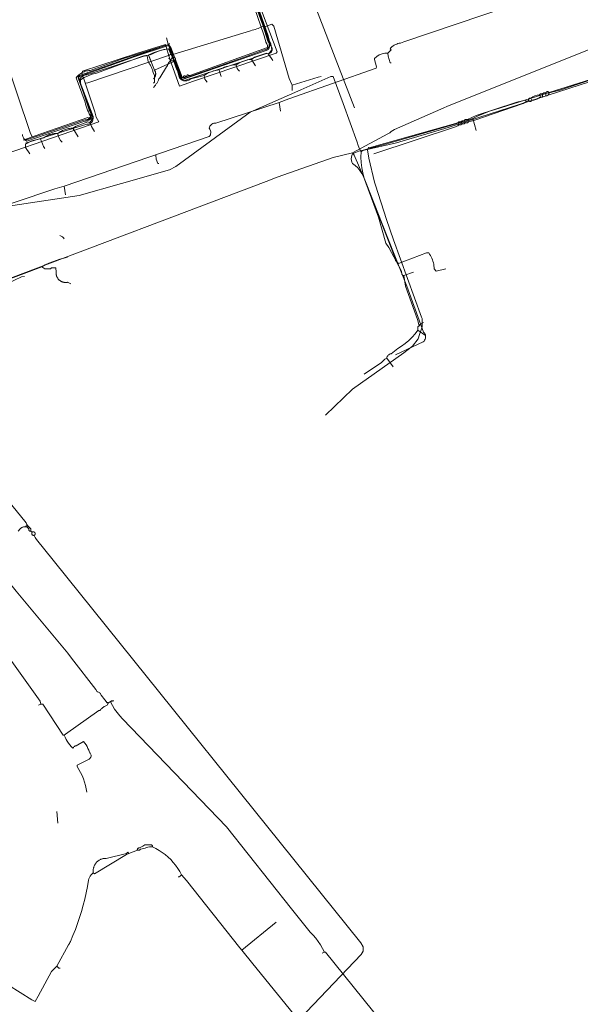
# Model space of a CAD drawing. Header units: inches. Extents: x 158416 to 160804, y 432611 to 437652.
# Tile 130 of 193: x 158671 to 158845, y 436075 to 436381. Entities that reach past the tile are written whole.
import ezdxf

# ---------------------------------------------------------------- set-up
doc = ezdxf.new("R2010")
doc.units = ezdxf.units.IN
doc.header["$MEASUREMENT"] = 0
doc.linetypes.add('COPIER_315', pattern=[0])
doc.linetypes.add('DASHDOT', pattern=[0])
for name, color, linetype in [('4.1-RIOOL-BESTAAND', 251, 'Continuous'), ('4.2-K&L-LAAGSPANNING', 10, 'Continuous'), ('4.2-K&L-LAGEDRUK GAS', 42, 'Continuous'), ('4.2-K&L-MIDDENSPANNING', 10, 'Continuous'), ('4.2-K&L-SIGNAAL KPN', 94, 'Continuous'), ('4.2-K&L-SIGNAAL UPC', 222, 'Continuous'), ('4.2-K&L-WATERLEIDING', 150, 'Continuous')]:
    doc.layers.add(name, color=color, linetype=linetype)

msp = doc.modelspace()

# ---------------------------------------------------------------- linework, layer by layer
at = {"layer": '4.1-RIOOL-BESTAAND', "color": 2, "linetype": 'COPIER_315', "lineweight": 0, "ltscale": 5}
msp.add_polyline3d([(158667, 436339, 0), (158695.67, 436349, 0), (158695.27, 436349.72, 0), (158694.93, 436350.47, 0), (158694.65, 436351.24, 0), (158694.43, 436352.03, 0), (158690.9, 436362.63, 0), (158690.72, 436362.94, 0), (158690.6, 436363.27, 0), (158690.53, 436363.62, 0), (158690.52, 436363.98, 0), (158690.56, 436364.33, 0), (158690.67, 436364.67, 0), (158707.7, 436370.23, 0), (158716.33, 436373, 0), (158717.77, 436368.37, 0), (158720.67, 436360, 0), (158725.03, 436361.57, 0), (158750.67, 436370.33, 0), (158751, 436370.67, 0), (158745.33, 436385.67, 0)], dxfattribs=at)
at = {"layer": '4.2-K&L-LAAGSPANNING', "linetype": 'DASHDOT', "lineweight": 0, "ltscale": 2}
for p, q in [((158752, 436352.33), (158751.67, 436355)), ((158812.67, 436346.33), (158811.67, 436350)), ((158685.33, 436326.33), (158685, 436329)), ((158790.33, 436301.33), (158793.33, 436302.33)), ((158797, 436282.67), (158794.67, 436284.33)), ((158787, 436273), (158785, 436275.67)), ((158677, 436168), (158677.67, 436168.33)), ((158683, 436131.33), (158682.67, 436135)), ((158740, 436092), (158750.67, 436100.67)), ((158765, 436091), (158765.67, 436091.33))]:
    msp.add_line(p, q, dxfattribs=at)
for points in [[(158786.33, 436367.33, 0), (158786, 436367.33, 0), (158785.45, 436369.36, 0), (158785.33, 436370.33, 0), (158786.33, 436371.33, 0), (158786, 436371.67, 0), (158786.29, 436371.98, 0), (158786.6, 436372.26, 0), (158786.94, 436372.52, 0), (158787.3, 436372.75, 0), (158787.67, 436372.96, 0), (158788.06, 436373.12, 0), (158788.47, 436373.26, 0), (158788.88, 436373.36, 0), (158789.3, 436373.43, 0), (158790.3, 436373.77, 0), (158839, 436390.33, 0)], [(158675, 436344.33, 0), (158674.43, 436345.7, 0), (158662.43, 436381.03, 0), (158661.67, 436383.33, 0)], [(158722, 436362.67, 0), (158722.67, 436363, 0), (158723, 436363, 0), (158723.67, 436363.33, 0), (158723.97, 436363.4, 0), (158748, 436372, 0), (158748, 436372.67, 0), (158747.75, 436373.18, 0), (158747.53, 436373.71, 0), (158747.35, 436374.25, 0), (158747.21, 436374.8, 0), (158747.1, 436375.37, 0), (158746.9, 436375.97, 0), (158744, 436384.33, 0)], [(158618.3, 436306.77, 0), (158682.03, 436328.22, 0), (158685, 436329, 0), (158729.97, 436344.43, 0), (158730.15, 436344.68, 0), (158730.29, 436344.96, 0), (158730.38, 436345.25, 0), (158730.43, 436345.56, 0), (158730.42, 436345.87, 0), (158730.36, 436346.17, 0), (158730.25, 436346.46, 0), (158730.1, 436346.73, 0), (158729.9, 436346.97, 0), (158729.98, 436347.28, 0), (158730.11, 436347.58, 0), (158730.3, 436347.85, 0), (158730.52, 436348.09, 0), (158730.78, 436348.29, 0), (158731.07, 436348.43, 0), (158731.38, 436348.53, 0), (158731.71, 436348.58, 0), (158732.03, 436348.57, 0), (158751.67, 436355, 0), (158754.63, 436356.1, 0), (158781.67, 436365.67, 0), (158781.83, 436366, 0), (158781.22, 436368.3, 0), (158781.17, 436368.67, 0), (158781.88, 436369.25, 0), (158782.67, 436369.72, 0), (158783.52, 436370.06, 0), (158784.42, 436370.27, 0), (158785.33, 436370.33, 0)], [(158693, 436350, 0), (158693.33, 436349.67, 0), (158693.67, 436350, 0), (158693.33, 436350.33, 0), (158693.03, 436350.89, 0), (158692.74, 436351.46, 0), (158692.47, 436352.03, 0), (158692.22, 436352.62, 0), (158692, 436353.21, 0), (158691.79, 436353.81, 0), (158691.6, 436354.42, 0), (158691.43, 436355.03, 0), (158688.67, 436362.67, 0), (158688.91, 436362.97, 0), (158689.18, 436363.26, 0), (158689.46, 436363.52, 0), (158689.77, 436363.77, 0), (158690.09, 436363.99, 0), (158690.42, 436364.19, 0), (158690.77, 436364.37, 0), (158691.13, 436364.52, 0), (158691.5, 436364.65, 0), (158691.87, 436364.75, 0), (158692.26, 436364.83, 0), (158692.64, 436364.88, 0), (158693.03, 436364.9, 0), (158703.37, 436368.6, 0), (158717.33, 436373, 0), (158718.07, 436372.03, 0), (158721.5, 436362.83, 0), (158722, 436362.67, 0), (158721.97, 436362.72, 0), (158721.95, 436362.78, 0), (158721.94, 436362.84, 0), (158721.94, 436362.91, 0), (158721.95, 436362.97, 0), (158721.97, 436363.03, 0), (158722.01, 436363.08, 0), (158722.05, 436363.13, 0), (158722.09, 436363.17, 0), (158722.15, 436363.21, 0), (158722.21, 436363.23, 0), (158722.27, 436363.24, 0), (158722.33, 436363.25, 0), (158722.39, 436363.24, 0), (158722.45, 436363.22, 0), (158722.51, 436363.19, 0), (158722.56, 436363.15, 0), (158722.6, 436363.11, 0), (158722.64, 436363.06, 0), (158722.67, 436363, 0)], [(158778, 436270.67, 0), (158783.33, 436274.33, 0), (158783.83, 436274.85, 0), (158784.39, 436275.3, 0), (158785, 436275.67, 0), (158785.06, 436275.91, 0), (158785.16, 436276.14, 0), (158785.29, 436276.35, 0), (158785.46, 436276.54, 0), (158785.65, 436276.71, 0), (158785.86, 436276.84, 0), (158786.09, 436276.94, 0), (158786.33, 436277, 0), (158788.37, 436278.6, 0), (158789.58, 436279.36, 0), (158790.74, 436280.2, 0), (158791.83, 436281.12, 0), (158792.85, 436282.12, 0), (158793.8, 436283.2, 0), (158794.67, 436284.33, 0), (158794.67, 436285.33, 0), (158795, 436285.67, 0), (158794.53, 436287.64, 0), (158790.81, 436298.02, 0), (158790.33, 436301.33, 0), (158790, 436301.33, 0), (158789.67, 436301.67, 0), (158789.55, 436302.64, 0), (158785.6, 436309.97, 0), (158784.74, 436311.38, 0), (158782.43, 436319.37, 0), (158777.73, 436332.03, 0), (158777.27, 436332.99, 0), (158776.68, 436333.87, 0), (158775.99, 436334.68, 0), (158775.2, 436335.39, 0), (158774.33, 436336, 0), (158774.15, 436336.48, 0), (158774.03, 436336.98, 0), (158773.99, 436337.5, 0), (158774.03, 436338.02, 0), (158774.15, 436338.52, 0), (158774.33, 436339, 0), (158775.29, 436339.46, 0), (158776.28, 436339.83, 0), (158777.3, 436340.1, 0), (158784.97, 436342.12, 0), (158805.03, 436347.9, 0), (158811.67, 436350, 0), (158813.34, 436350.86, 0), (158815.06, 436351.6, 0), (158816.83, 436352.24, 0), (158818.63, 436352.77, 0), (158859.37, 436365.6, 0)], [(158672.33, 436343.33, 0), (158675, 436344.33, 0), (158675.7, 436344.57, 0), (158692.33, 436350.33, 0), (158693, 436350, 0), (158693.33, 436350.33, 0)], [(158714.33, 436336, 0), (158714, 436336, 0), (158713.46, 436337.36, 0), (158713.33, 436338.67, 0)], [(158649.37, 436293.23, 0), (158678, 436304, 0), (158679.09, 436304.56, 0), (158680.2, 436305.08, 0), (158681.33, 436305.56, 0), (158682.47, 436305.99, 0), (158683.63, 436306.37, 0), (158684.81, 436306.71, 0), (158686, 436307, 0)], [(158687, 436298.67, 0), (158685.98, 436299.2, 0), (158685.84, 436299.17, 0), (158685.69, 436299.16, 0), (158685.55, 436299.14, 0), (158685.4, 436299.14, 0), (158685.26, 436299.14, 0), (158685.12, 436299.15, 0), (158684.97, 436299.17, 0), (158684.83, 436299.19, 0), (158684.69, 436299.23, 0), (158684.55, 436299.26, 0), (158684.41, 436299.31, 0), (158684.28, 436299.36, 0), (158684.14, 436299.42, 0), (158684.02, 436299.48, 0), (158683.89, 436299.55, 0), (158683.77, 436299.63, 0), (158683.65, 436299.71, 0), (158683.53, 436299.8, 0), (158683.43, 436299.89, 0), (158683.32, 436299.99, 0), (158683.22, 436300.1, 0), (158683.13, 436300.21, 0), (158683.04, 436300.32, 0), (158682.95, 436300.44, 0), (158682.87, 436300.56, 0), (158682.8, 436300.69, 0), (158682.74, 436300.81, 0), (158682.68, 436300.95, 0), (158682.63, 436301.08, 0), (158682.58, 436301.22, 0), (158682.54, 436301.36, 0), (158682.51, 436301.5, 0), (158682.48, 436301.64, 0), (158682.46, 436301.78, 0), (158682.45, 436301.93, 0), (158682.45, 436302.07, 0), (158682.45, 436302.21, 0), (158682.46, 436302.36, 0), (158682.33, 436303.67, 0), (158681, 436303.67, 0), (158680.67, 436303.33, 0), (158679, 436303.33, 0), (158678, 436304, 0)], [(158698.67, 436168.67, 0), (158698.33, 436168.67, 0), (158697.59, 436169.6, 0), (158696.41, 436171.07, 0), (158696.35, 436171.27, 0), (158696.26, 436171.46, 0), (158696.14, 436171.64, 0), (158695.99, 436171.8, 0), (158695.83, 436171.93, 0), (158695.64, 436172.03, 0), (158695.44, 436172.11, 0), (158695.23, 436172.15, 0), (158694.78, 436172.88, 0), (158687.25, 436182.6, 0), (158686.08, 436184.07, 0), (158670.08, 436203.4, 0), (158660, 436215.67, 0)], [(158692, 436141, 0), (158691.8, 436142.06, 0), (158691.56, 436143.1, 0), (158691.25, 436144.14, 0), (158690.9, 436145.15, 0), (158690.5, 436146.15, 0), (158690.05, 436147.12, 0), (158689.55, 436148.07, 0), (158689, 436149, 0), (158689, 436149.33, 0), (158692.3, 436151.07, 0), (158692.7, 436151.27, 0), (158692.87, 436151.39, 0), (158693.01, 436151.54, 0), (158693.13, 436151.71, 0), (158693.22, 436151.89, 0), (158693.28, 436152.09, 0), (158693.3, 436152.3, 0), (158693.29, 436152.51, 0), (158693.25, 436152.71, 0), (158693.17, 436152.9, 0), (158693.06, 436153.08, 0), (158692.93, 436153.23, 0), (158692.77, 436153.37, 0), (158692.57, 436153.97, 0), (158692.32, 436154.54, 0), (158692.04, 436155.11, 0), (158691.73, 436155.65, 0), (158691.38, 436156.17, 0), (158691, 436156.67, 0), (158688.63, 436155.4, 0), (158688.4, 436155.32, 0), (158688.18, 436155.2, 0), (158687.98, 436155.05, 0), (158687.81, 436154.87, 0), (158687.67, 436154.67, 0), (158687.16, 436155.14, 0), (158686.68, 436155.65, 0), (158686.25, 436156.2, 0), (158685.87, 436156.77, 0), (158685.53, 436157.38, 0), (158685.24, 436158.01, 0), (158685, 436158.67, 0), (158684.67, 436158.67, 0), (158678.33, 436168.33, 0), (158677.67, 436168.33, 0), (158677.47, 436169.23, 0), (158667.67, 436183, 0)], [(158685, 436158.67, 0), (158685.33, 436159, 0), (158695.67, 436166.33, 0), (158696, 436166.33, 0), (158696.18, 436166.53, 0), (158696.36, 436166.71, 0), (158696.56, 436166.89, 0), (158696.76, 436167.06, 0), (158696.96, 436167.23, 0), (158697.18, 436167.38, 0), (158697.4, 436167.52, 0), (158697.62, 436167.66, 0), (158697.86, 436167.78, 0), (158698.09, 436167.9, 0), (158698.33, 436168, 0), (158698.67, 436168.67, 0), (158699.33, 436169, 0), (158699.67, 436169.33, 0), (158700.33, 436169.33, 0)], [(158795.59, 436054.6, 0), (158766, 436091.33, 0), (158765.67, 436091.33, 0), (158765.08, 436092.47, 0), (158764.43, 436093.58, 0), (158763.72, 436094.65, 0), (158762.95, 436095.68, 0), (158762.13, 436096.66, 0), (158761.25, 436097.6, 0), (158755.42, 436104.74, 0), (158735.25, 436130.26, 0), (158703.08, 436163.75, 0), (158702.19, 436164.68, 0), (158701.36, 436165.68, 0), (158700.6, 436166.74, 0), (158699.93, 436167.85, 0), (158699.33, 436169, 0)], [(158660.33, 436085.67, 0), (158674.97, 436076.6, 0), (158676, 436076, 0), (158676.93, 436077.7, 0), (158681, 436085.33, 0), (158682.67, 436087, 0), (158686.33, 436093.67, 0), (158686.57, 436093.99, 0), (158686.76, 436094.33, 0), (158686.9, 436094.7, 0), (158687.69, 436096.52, 0), (158688.43, 436098.35, 0), (158689.12, 436100.21, 0), (158689.76, 436102.09, 0), (158690.34, 436103.98, 0), (158690.88, 436105.89, 0), (158691.36, 436107.81, 0), (158691.78, 436109.75, 0), (158692.16, 436111.69, 0), (158692.48, 436113.65, 0), (158692.63, 436114.1, 0), (158692.82, 436114.53, 0), (158693.06, 436114.94, 0), (158693.34, 436115.32, 0), (158693.65, 436115.68, 0), (158694, 436116, 0), (158694.33, 436115.67, 0), (158704.33, 436121.67, 0), (158705, 436122, 0), (158707.67, 436123, 0), (158708.33, 436123, 0), (158708.67, 436123.33, 0), (158710.03, 436123.6, 0), (158710.46, 436123.8, 0), (158710.92, 436123.94, 0), (158711.39, 436124.02, 0), (158711.86, 436124.04, 0), (158712.33, 436124, 0)], [(158774.08, 436050.07, 0), (158743.41, 436087.73, 0), (158740, 436092, 0), (158739.41, 436092.72, 0), (158722.92, 436113.6, 0), (158721.33, 436115.33, 0), (158720.79, 436116.36, 0), (158720.18, 436117.35, 0), (158719.52, 436118.29, 0), (158718.79, 436119.2, 0), (158718.01, 436120.05, 0), (158717.17, 436120.86, 0), (158716.29, 436121.6, 0), (158715.36, 436122.3, 0), (158714.39, 436122.93, 0), (158713.38, 436123.5, 0), (158712.33, 436124, 0), (158712.33, 436124.33, 0), (158712, 436124.67, 0), (158710, 436124.67, 0), (158709.37, 436124.27, 0), (158708.33, 436123.67, 0), (158708.25, 436123.69, 0), (158708.16, 436123.69, 0), (158708.07, 436123.68, 0), (158707.98, 436123.66, 0), (158707.9, 436123.62, 0), (158707.83, 436123.57, 0), (158707.76, 436123.51, 0), (158707.71, 436123.43, 0), (158707.67, 436123.35, 0), (158707.65, 436123.27, 0), (158707.64, 436123.18, 0), (158707.65, 436123.09, 0), (158707.67, 436123, 0)], [(158694, 436116, 0), (158693.98, 436116.18, 0), (158693.96, 436116.37, 0), (158693.96, 436116.55, 0), (158693.96, 436116.73, 0), (158693.97, 436116.92, 0), (158693.99, 436117.1, 0), (158694.02, 436117.28, 0), (158694.06, 436117.46, 0), (158694.11, 436117.64, 0), (158694.16, 436117.82, 0), (158694.22, 436117.99, 0), (158694.29, 436118.16, 0), (158694.37, 436118.32, 0), (158694.46, 436118.49, 0), (158694.55, 436118.64, 0), (158694.66, 436118.8, 0), (158694.76, 436118.95, 0), (158694.88, 436119.09, 0), (158695, 436119.23, 0), (158695.13, 436119.36, 0), (158695.27, 436119.48, 0), (158695.41, 436119.6, 0), (158695.55, 436119.71, 0), (158695.7, 436119.82, 0), (158695.86, 436119.91, 0), (158696.02, 436120, 0), (158696.19, 436120.09, 0), (158696.35, 436120.16, 0), (158696.53, 436120.23, 0), (158696.7, 436120.28, 0), (158696.88, 436120.33, 0), (158697.06, 436120.37, 0), (158697.24, 436120.41, 0), (158697.42, 436120.43, 0), (158697.6, 436120.45, 0), (158697.79, 436120.45, 0), (158697.97, 436120.45, 0), (158704.33, 436122, 0), (158704.67, 436122.33, 0), (158705, 436122, 0)], [(158683.67, 436086.33, 0), (158683.33, 436086.33, 0), (158682.67, 436087, 0)]]:
    msp.add_polyline3d(points, dxfattribs=at)
for centre, radius, start, end in [((158723.31, 436363.2), 0.375, 20.1124, 213.0051), ((158682.48, 436310.7), 3.19, 38.0074, 68.257), ((158797.17, 436284.17), 2.64, 108.4392, 145.3065), ((158720.08, 436116.13), 1.48, 279.7265, 327.6504)]:
    msp.add_arc(centre, radius, start, end, dxfattribs=at)
at = {"layer": '4.2-K&L-LAGEDRUK GAS', "linetype": 'Continuous', "lineweight": 0, "ltscale": 15}
msp.add_line((158718, 436368.33), (158717.33, 436368.67), dxfattribs=at)
for points in [[(158717.33, 436373, 0), (158717.87, 436371.93, 0), (158718.08, 436371.47, 0), (158718.26, 436370.99, 0), (158718.41, 436370.51, 0), (158718.53, 436370.01, 0), (158718.61, 436369.51, 0), (158718.67, 436369, 0), (158718.78, 436369.01, 0), (158718.89, 436369.01, 0), (158718.99, 436368.99, 0), (158719.1, 436368.95, 0), (158719.19, 436368.89, 0), (158719.27, 436368.81, 0), (158719.34, 436368.73, 0), (158719.4, 436368.63, 0), (158719.43, 436368.53, 0), (158719.45, 436368.42, 0), (158719.45, 436368.31, 0), (158719.43, 436368.2, 0), (158719.39, 436368.1, 0), (158719.33, 436368, 0), (158721.33, 436362.67, 0), (158722.67, 436362.67, 0), (158741.97, 436369.43, 0), (158747.03, 436371.27, 0), (158747.29, 436371.31, 0), (158747.54, 436371.4, 0), (158747.77, 436371.52, 0), (158747.98, 436371.68, 0), (158748.17, 436371.87, 0), (158748.32, 436372.08, 0), (158748.43, 436372.32, 0), (158748.5, 436372.57, 0), (158748.54, 436372.83, 0), (158748.53, 436373.09, 0), (158748.48, 436373.35, 0), (158748.39, 436373.6, 0), (158748.26, 436373.83, 0), (158748.1, 436374.03, 0), (158744.67, 436385, 0)], [(158672.67, 436343.67, 0), (158673, 436343.33, 0), (158691.37, 436349.57, 0), (158691.6, 436349.56, 0), (158691.84, 436349.59, 0), (158692.07, 436349.65, 0), (158692.29, 436349.74, 0), (158692.49, 436349.86, 0), (158692.68, 436350.01, 0), (158692.84, 436350.18, 0), (158692.97, 436350.38, 0), (158693.08, 436350.59, 0), (158693.16, 436350.82, 0), (158693.2, 436351.05, 0), (158693.21, 436351.29, 0), (158693.18, 436351.53, 0), (158693.12, 436351.76, 0), (158693.03, 436351.98, 0), (158692.91, 436352.18, 0), (158692.77, 436352.37, 0), (158689.33, 436363, 0), (158689.67, 436363.33, 0), (158706.97, 436369.43, 0), (158717.33, 436373, 0), (158717.67, 436373.33, 0)], [(158712.67, 436359.67, 0), (158712.82, 436359.83, 0), (158712.97, 436360, 0), (158713.12, 436360.17, 0), (158713.26, 436360.35, 0), (158713.39, 436360.54, 0), (158713.52, 436360.72, 0), (158713.64, 436360.91, 0), (158713.76, 436361.11, 0), (158713.87, 436361.3, 0), (158713.97, 436361.5, 0), (158714.07, 436361.71, 0), (158714.17, 436361.91, 0), (158714.25, 436362.12, 0), (158714.33, 436362.33, 0), (158714.67, 436362.67, 0), (158716.67, 436366, 0), (158716.76, 436366.12, 0), (158716.85, 436366.24, 0), (158716.93, 436366.36, 0), (158717.01, 436366.49, 0), (158717.08, 436366.63, 0), (158717.14, 436366.76, 0), (158717.2, 436366.9, 0), (158717.25, 436367.04, 0), (158717.3, 436367.19, 0), (158717.33, 436367.33, 0), (158718, 436368, 0), (158718, 436368.33, 0), (158718.67, 436369, 0)]]:
    msp.add_polyline3d(points, dxfattribs=at)
msp.add_arc((158718.67, 436369.94), 2.06, 251.0774, 288.9226, dxfattribs=at)
at = {"layer": '4.2-K&L-MIDDENSPANNING', "linetype": 'Continuous', "lineweight": 0, "ltscale": 1.75}
msp.add_polyline3d([(158698, 436169, 0), (158698.67, 436168.67, 0), (158698.72, 436168.71, 0), (158698.78, 436168.76, 0), (158698.83, 436168.8, 0), (158698.89, 436168.84, 0), (158698.95, 436168.88, 0), (158699.01, 436168.92, 0), (158699.07, 436168.95, 0), (158699.13, 436168.99, 0), (158699.19, 436169.02, 0), (158699.25, 436169.05, 0), (158699.32, 436169.08, 0), (158699.38, 436169.11, 0), (158699.44, 436169.14, 0), (158699.51, 436169.16, 0), (158699.58, 436169.19, 0), (158699.64, 436169.21, 0), (158699.71, 436169.23, 0), (158699.78, 436169.25, 0), (158699.85, 436169.26, 0), (158699.92, 436169.28, 0), (158699.98, 436169.29, 0), (158700.05, 436169.3, 0), (158700.12, 436169.31, 0), (158700.19, 436169.32, 0), (158700.26, 436169.33, 0), (158700.33, 436169.33, 0)], dxfattribs=at)
at = {"layer": '4.2-K&L-SIGNAAL KPN', "linetype": 'Continuous', "lineweight": 0, "ltscale": 1.75}
msp.add_line((158713, 436365), (158719, 436367.67), dxfattribs=at)
for points in [[(158673, 436342.33, 0), (158692.03, 436348.23, 0), (158692.32, 436348.23, 0), (158692.61, 436348.28, 0), (158692.88, 436348.37, 0), (158693.13, 436348.51, 0), (158693.36, 436348.69, 0), (158693.55, 436348.9, 0), (158693.7, 436349.15, 0), (158693.8, 436349.42, 0), (158693.86, 436349.7, 0), (158693.87, 436349.99, 0), (158693.83, 436350.28, 0), (158693.74, 436350.55, 0), (158693.61, 436350.8, 0), (158693.43, 436351.03, 0), (158693.23, 436351.63, 0), (158690, 436361, 0), (158690, 436362, 0), (158691.17, 436362.68, 0), (158692.39, 436363.26, 0), (158693.66, 436363.73, 0), (158694.97, 436364.1, 0), (158709.03, 436369.23, 0), (158709.67, 436369.45, 0), (158710.33, 436369.59, 0), (158711, 436369.67, 0), (158712.52, 436370.36, 0), (158714.09, 436370.93, 0), (158715.69, 436371.36, 0), (158717.33, 436371.67, 0), (158718.93, 436367.97, 0), (158719, 436367.67, 0), (158719.59, 436366.95, 0), (158721.33, 436362.33, 0), (158722, 436361.67, 0), (158741.63, 436368.1, 0), (158747.69, 436370.21, 0), (158747.91, 436370.15, 0), (158748.13, 436370.12, 0), (158748.35, 436370.14, 0), (158748.57, 436370.19, 0), (158748.77, 436370.28, 0), (158748.96, 436370.4, 0), (158749.12, 436370.55, 0), (158749.26, 436370.72, 0), (158749.37, 436370.92, 0), (158749.44, 436371.13, 0), (158749.47, 436371.35, 0), (158749.47, 436371.57, 0), (158749.43, 436371.79, 0), (158749.35, 436372, 0), (158749.24, 436372.19, 0), (158749.1, 436372.37, 0), (158745, 436384, 0)], [(158712.67, 436362.33, 0), (158712.74, 436362.41, 0), (158712.82, 436362.49, 0), (158712.88, 436362.57, 0), (158712.95, 436362.66, 0), (158713.01, 436362.75, 0), (158713.06, 436362.84, 0), (158713.11, 436362.94, 0), (158713.16, 436363.04, 0), (158713.2, 436363.14, 0), (158713.23, 436363.24, 0), (158713.26, 436363.34, 0), (158713.29, 436363.45, 0), (158713.31, 436363.55, 0), (158713.32, 436363.66, 0), (158713.33, 436363.77, 0), (158713.33, 436363.88, 0), (158713.33, 436363.98, 0), (158713.32, 436364.09, 0), (158713.3, 436364.2, 0), (158713.28, 436364.3, 0), (158713.26, 436364.41, 0), (158713.23, 436364.51, 0), (158713.19, 436364.61, 0), (158713.15, 436364.71, 0), (158713.11, 436364.81, 0), (158713.06, 436364.91, 0), (158713, 436365, 0), (158711.9, 436367.63, 0), (158711.85, 436367.81, 0), (158711.8, 436367.99, 0), (158711.74, 436368.17, 0), (158711.67, 436368.34, 0), (158711.61, 436368.52, 0), (158711.53, 436368.69, 0), (158711.45, 436368.86, 0), (158711.37, 436369.02, 0), (158711.29, 436369.19, 0), (158711.19, 436369.35, 0), (158711.1, 436369.51, 0), (158711, 436369.67, 0)], [(158787.67, 436276.67, 0), (158796.3, 436280.73, 0), (158796.54, 436280.97, 0), (158796.74, 436281.24, 0), (158796.89, 436281.54, 0), (158796.99, 436281.86, 0), (158797.03, 436282.19, 0), (158797.02, 436282.52, 0), (158796.95, 436282.85, 0), (158796.82, 436283.16, 0), (158796.65, 436283.45, 0), (158796.43, 436283.7, 0), (158791.23, 436297.97, 0), (158783.6, 436317.3, 0), (158778.57, 436329.97, 0), (158778, 436331.52, 0), (158777.55, 436333.11, 0), (158777.23, 436334.73, 0), (158777.03, 436336.37, 0), (158776.95, 436338.02, 0), (158777, 436339.67, 0), (158776.49, 436340.63, 0), (158776.07, 436341.65, 0), (158775.77, 436342.7, 0), (158771.43, 436354.7, 0), (158768.33, 436363, 0), (158767.67, 436363, 0), (158758.37, 436358.93, 0), (158742.67, 436352, 0), (158719.63, 436335.07, 0), (158717.64, 436334.12, 0), (158702.7, 436329.88, 0), (158689.65, 436326.14, 0), (158661.35, 436321.86, 0)], [(158853.97, 436363.4, 0), (158810.63, 436349.43, 0), (158804.03, 436347.23, 0), (158787.97, 436342.46, 0), (158778.03, 436340.21, 0), (158777.66, 436340.08, 0), (158777.31, 436339.9, 0), (158777, 436339.67, 0)], [(158662.97, 436296.73, 0), (158671.7, 436300.88, 0), (158672.67, 436301, 0)]]:
    msp.add_polyline3d(points, dxfattribs=at)
at = {"layer": '4.2-K&L-SIGNAAL UPC', "linetype": 'Continuous', "lineweight": 0, "ltscale": 1.75}
for p, q in [((158744.33, 436366.33), (158743, 436368.33)), ((158733.67, 436363), (158733, 436365)), ((158689.33, 436344.33), (158687.67, 436347))]:
    msp.add_line(p, q, dxfattribs=at)
for points in [[(158749.67, 436368, 0), (158748.33, 436370, 0), (158749.33, 436371.33, 0), (158749.26, 436371.94, 0), (158749.14, 436372.55, 0), (158748.99, 436373.14, 0), (158748.8, 436373.73, 0), (158748.57, 436374.3, 0), (158748.22, 436375.64, 0), (158745.67, 436383, 0)], [(158668.3, 436300.45, 0), (158747.63, 436330.43, 0), (158750.97, 436331.77, 0), (158768.35, 436337.86, 0), (158774.33, 436339.33, 0), (158785.37, 436345.27, 0), (158785.89, 436345.56, 0), (158786.37, 436345.93, 0), (158787.37, 436346.6, 0), (158802.7, 436353.27, 0), (158803.63, 436353.73, 0), (158852.37, 436373.23, 0)], [(158694.33, 436346, 0), (158694.01, 436346.5, 0), (158693.71, 436347.02, 0), (158693.44, 436347.55, 0), (158693.2, 436348.1, 0), (158693, 436348.67, 0), (158693.07, 436348.97, 0), (158694, 436350, 0), (158694, 436350.67, 0), (158690.6, 436359.3, 0), (158689.67, 436361.67, 0), (158689.76, 436361.98, 0), (158689.89, 436362.28, 0), (158690.06, 436362.56, 0), (158690.27, 436362.81, 0), (158690.52, 436363.03, 0), (158690.78, 436363.22, 0), (158691.08, 436363.37, 0), (158691.39, 436363.48, 0), (158691.71, 436363.55, 0), (158692.03, 436363.57, 0), (158693.63, 436364.1, 0), (158709.36, 436369.2, 0), (158711.63, 436369.73, 0), (158712.3, 436370.09, 0), (158712.98, 436370.42, 0), (158713.68, 436370.71, 0), (158714.39, 436370.97, 0), (158715.11, 436371.2, 0), (158715.85, 436371.39, 0), (158716.59, 436371.55, 0), (158717.33, 436371.67, 0), (158718, 436371, 0), (158720.57, 436363.63, 0), (158720.77, 436363.03, 0), (158720.88, 436362.77, 0), (158721.02, 436362.52, 0), (158721.2, 436362.3, 0), (158721.41, 436362.1, 0), (158721.65, 436361.94, 0), (158721.9, 436361.81, 0), (158722.18, 436361.73, 0), (158722.46, 436361.68, 0), (158722.75, 436361.67, 0), (158723.03, 436361.71, 0), (158723.31, 436361.78, 0), (158723.57, 436361.9, 0), (158723.81, 436362.05, 0), (158724.03, 436362.23, 0), (158724.63, 436362.43, 0), (158728.33, 436363.33, 0), (158729.67, 436364.33, 0), (158730.09, 436364.4, 0), (158730.5, 436364.49, 0), (158730.9, 436364.62, 0), (158731.3, 436364.77, 0), (158731.89, 436364.87, 0), (158732.47, 436365.01, 0), (158733.05, 436365.19, 0), (158733.61, 436365.39, 0), (158734.16, 436365.63, 0), (158734.7, 436365.9, 0), (158735.29, 436366.11, 0), (158735.88, 436366.29, 0), (158736.49, 436366.43, 0), (158737.1, 436366.54, 0), (158737.71, 436366.62, 0), (158738.33, 436366.67, 0), (158738.85, 436367.02, 0), (158739.39, 436367.34, 0), (158739.96, 436367.62, 0), (158740.54, 436367.85, 0), (158741.14, 436368.04, 0), (158741.75, 436368.18, 0), (158742.37, 436368.28, 0), (158743, 436368.33, 0), (158744, 436369, 0), (158747.67, 436370.33, 0), (158748.33, 436370, 0)], [(158712.67, 436361, 0), (158713, 436361.33, 0), (158713, 436363.33, 0), (158712.57, 436364.3, 0), (158712.49, 436364.56, 0), (158712.41, 436364.81, 0), (158712.33, 436365.06, 0), (158712.23, 436365.31, 0), (158712.13, 436365.56, 0), (158712.03, 436365.8, 0), (158711.92, 436366.05, 0), (158711.81, 436366.29, 0), (158711.69, 436366.53, 0), (158711.56, 436366.76, 0), (158711.43, 436366.99, 0), (158711.29, 436367.22, 0), (158711.15, 436367.44, 0), (158711, 436367.67, 0), (158710.67, 436369.33, 0)], [(158674.33, 436339, 0), (158673, 436341, 0), (158673, 436342, 0), (158674.97, 436343.1, 0), (158678.67, 436344, 0), (158678.9, 436344.18, 0), (158679.13, 436344.35, 0), (158679.38, 436344.5, 0), (158679.63, 436344.65, 0), (158679.89, 436344.78, 0), (158680.16, 436344.9, 0), (158680.43, 436345, 0), (158680.7, 436345.09, 0), (158680.98, 436345.17, 0), (158681.27, 436345.24, 0), (158681.55, 436345.29, 0), (158681.84, 436345.33, 0), (158682.13, 436345.35, 0), (158682.42, 436345.36, 0), (158682.71, 436345.35, 0), (158683, 436345.33, 0), (158683.26, 436345.54, 0), (158683.54, 436345.74, 0), (158683.82, 436345.93, 0), (158684.11, 436346.1, 0), (158684.41, 436346.26, 0), (158684.71, 436346.4, 0), (158685.03, 436346.53, 0), (158685.34, 436346.64, 0), (158685.67, 436346.74, 0), (158685.99, 436346.82, 0), (158686.32, 436346.89, 0), (158686.66, 436346.94, 0), (158686.99, 436346.98, 0), (158687.33, 436347, 0), (158687.67, 436347, 0), (158688.67, 436347.67, 0), (158692.33, 436349, 0), (158693, 436348.67, 0)], [(158774.33, 436339.33, 0), (158774.92, 436338.62, 0), (158778.23, 436330.97, 0), (158778.43, 436330.37, 0), (158787.57, 436306.63, 0), (158787.67, 436306, 0), (158788.67, 436305, 0), (158797.33, 436308.33, 0), (158798, 436308.33, 0), (158798.28, 436307.93, 0), (158798.54, 436307.52, 0), (158798.77, 436307.09, 0), (158798.98, 436306.65, 0), (158799.16, 436306.2, 0), (158799.31, 436305.74, 0), (158799.44, 436305.27, 0), (158799.54, 436304.79, 0), (158799.61, 436304.31, 0), (158799.65, 436303.82, 0), (158799.67, 436303.33, 0), (158800.33, 436302.67, 0), (158803.33, 436303.33, 0)]]:
    msp.add_polyline3d(points, dxfattribs=at)
for centre, radius, start, end in [((158741.2, 436366.85), 2.88, 183.6955, 229.4346), ((158731.2, 436363.52), 2.88, 183.6955, 229.4346), ((158687.01, 436346.02), 9.64, 194.1579, 213.7704), ((158687.04, 436345.69), 4.06, 185.0206, 228.1053)]:
    msp.add_arc(centre, radius, start, end, dxfattribs=at)
at = {"layer": '4.2-K&L-WATERLEIDING', "linetype": 'Continuous', "lineweight": 0, "ltscale": 2}
for p, q in [((158834.33, 436357), (158834.33, 436358)), ((158830, 436355.67), (158829.67, 436356.33)), ((158832.67, 436356.67), (158832.33, 436357.33)), ((158833.33, 436356.67), (158833.33, 436357.67)), ((158808.33, 436348.33), (158808, 436349)), ((158809.33, 436348.67), (158809, 436349.33)), ((158810.33, 436349), (158810, 436349.67)), ((158807.33, 436348), (158807, 436348.67)), ((158673, 436223.33), (158673.33, 436224))]:
    msp.add_line(p, q, dxfattribs=at)
for points in [[(158775, 436353.33, 0), (158760.67, 436390.33, 0), (158760.33, 436390.67, 0), (158760.22, 436391.64, 0), (158743.87, 436433.93, 0), (158743.33, 436434.67, 0)], [(158716.67, 436375, 0), (158717.33, 436372.67, 0), (158717.57, 436371.97, 0), (158717.7, 436371.59, 0), (158717.82, 436371.2, 0), (158717.9, 436370.8, 0), (158717.96, 436370.4, 0), (158718, 436370, 0), (158718.33, 436369.67, 0), (158719.6, 436365.97, 0), (158719.84, 436365.44, 0), (158720.05, 436364.9, 0), (158720.24, 436364.35, 0), (158720.41, 436363.8, 0), (158720.55, 436363.23, 0), (158720.67, 436362.67, 0), (158721.33, 436362, 0), (158747.63, 436371.1, 0), (158748.3, 436371.4, 0), (158748.45, 436371.65, 0), (158748.56, 436371.92, 0), (158748.64, 436372.2, 0), (158748.69, 436372.48, 0), (158748.71, 436372.77, 0), (158748.69, 436373.06, 0), (158748.64, 436373.35, 0), (158748.55, 436373.62, 0), (158748.43, 436373.89, 0), (158748.28, 436374.14, 0), (158748.1, 436374.37, 0), (158747, 436378.33, 0), (158746.67, 436378.67, 0), (158746.6, 436378.97, 0), (158744.67, 436384, 0)], [(158755.67, 436358.67, 0), (158755.67, 436360.33, 0), (158754.77, 436362.37, 0), (158750, 436378.67, 0), (158749.33, 436379.33, 0), (158747.37, 436378.57, 0), (158747, 436378.33, 0)], [(158718.33, 436369.67, 0), (158718.7, 436369.9, 0), (158742.7, 436377.23, 0), (158743.3, 436377.43, 0), (158743.76, 436377.54, 0), (158744.21, 436377.66, 0), (158744.66, 436377.81, 0), (158745.1, 436377.98, 0), (158745.53, 436378.17, 0), (158745.95, 436378.37, 0), (158746.37, 436378.6, 0), (158746.67, 436378.67, 0)], [(158672, 436345, 0), (158672.05, 436344.73, 0), (158672.12, 436344.46, 0), (158672.22, 436344.2, 0), (158672.35, 436343.96, 0), (158672.5, 436343.73, 0), (158672.68, 436343.51, 0), (158672.88, 436343.32, 0), (158673.1, 436343.15, 0), (158673.33, 436343, 0), (158691.37, 436349.23, 0), (158691.61, 436349.22, 0), (158691.86, 436349.24, 0), (158692.11, 436349.29, 0), (158692.34, 436349.38, 0), (158692.56, 436349.5, 0), (158692.76, 436349.64, 0), (158692.94, 436349.81, 0), (158693.09, 436350.01, 0), (158693.22, 436350.22, 0), (158693.31, 436350.45, 0), (158693.38, 436350.69, 0), (158693.41, 436350.94, 0), (158693.4, 436351.19, 0), (158693.37, 436351.43, 0), (158693.3, 436351.67, 0), (158693.19, 436351.9, 0), (158693.06, 436352.11, 0), (158692.9, 436352.3, 0), (158692.77, 436352.7, 0), (158689.33, 436362.67, 0), (158689.67, 436363, 0), (158706.63, 436369.1, 0), (158717.33, 436372.67, 0)], [(158781, 436339, 0), (158806.3, 436347.43, 0), (158806.67, 436347.58, 0), (158807.01, 436347.77, 0), (158807.33, 436348, 0), (158808, 436348, 0), (158808.33, 436348.33, 0), (158809, 436348.33, 0), (158809.33, 436348.67, 0), (158810, 436348.67, 0), (158810.33, 436349, 0), (158811.97, 436349.43, 0), (158827.33, 436354.67, 0), (158828.33, 436355.33, 0), (158829, 436355.67, 0), (158828.98, 436355.75, 0), (158828.97, 436355.84, 0), (158828.98, 436355.93, 0), (158829.01, 436356.02, 0), (158829.05, 436356.1, 0), (158829.1, 436356.17, 0), (158829.16, 436356.24, 0), (158829.23, 436356.29, 0), (158829.31, 436356.33, 0), (158829.4, 436356.35, 0), (158829.49, 436356.36, 0), (158829.58, 436356.35, 0), (158829.67, 436356.33, 0), (158830.28, 436356.71, 0), (158830.94, 436357, 0), (158831.62, 436357.21, 0), (158832.33, 436357.33, 0), (158832.67, 436357.67, 0), (158833.33, 436357.67, 0), (158833.67, 436358, 0), (158834.33, 436358, 0), (158834.37, 436358.08, 0), (158834.42, 436358.15, 0), (158834.47, 436358.22, 0), (158834.54, 436358.27, 0), (158834.62, 436358.32, 0), (158834.7, 436358.34, 0), (158834.79, 436358.36, 0), (158834.88, 436358.36, 0), (158834.96, 436358.34, 0), (158835.05, 436358.32, 0), (158835.12, 436358.27, 0), (158835.19, 436358.22, 0), (158835.25, 436358.15, 0), (158835.3, 436358.08, 0), (158835.33, 436358, 0), (158838.64, 436358.78, 0), (158872.3, 436370.1, 0)], [(158691.67, 436361, 0), (158692.3, 436361.1, 0), (158717.67, 436369.67, 0), (158718, 436370, 0)], [(158755.67, 436360.33, 0), (158763.7, 436362.88, 0), (158764.67, 436363, 0)], [(158829, 436355.67, 0), (158829.02, 436355.62, 0), (158829.04, 436355.57, 0), (158829.07, 436355.53, 0), (158829.1, 436355.49, 0), (158829.13, 436355.45, 0), (158829.17, 436355.42, 0), (158829.21, 436355.39, 0), (158829.26, 436355.37, 0), (158829.3, 436355.34, 0), (158829.35, 436355.33, 0), (158829.4, 436355.32, 0), (158829.45, 436355.31, 0), (158829.5, 436355.31, 0), (158829.55, 436355.31, 0), (158829.6, 436355.32, 0), (158829.65, 436355.33, 0), (158829.7, 436355.34, 0), (158829.74, 436355.37, 0), (158829.79, 436355.39, 0), (158829.83, 436355.42, 0), (158829.87, 436355.45, 0), (158829.9, 436355.49, 0), (158829.93, 436355.53, 0), (158829.96, 436355.57, 0), (158829.98, 436355.62, 0), (158830, 436355.67, 0), (158830.16, 436355.68, 0), (158830.32, 436355.71, 0), (158830.48, 436355.74, 0), (158830.63, 436355.77, 0), (158830.79, 436355.8, 0), (158830.94, 436355.84, 0), (158831.1, 436355.89, 0), (158831.25, 436355.94, 0), (158831.4, 436355.99, 0), (158831.55, 436356.05, 0), (158831.69, 436356.11, 0), (158831.84, 436356.18, 0), (158831.98, 436356.25, 0), (158832.12, 436356.33, 0), (158832.26, 436356.41, 0), (158832.4, 436356.49, 0), (158832.53, 436356.58, 0), (158832.67, 436356.67, 0), (158833.33, 436356.67, 0), (158834.33, 436357, 0), (158834.41, 436357.01, 0), (158834.48, 436357.02, 0), (158834.55, 436357.04, 0), (158834.62, 436357.07, 0), (158834.68, 436357.09, 0), (158834.75, 436357.13, 0), (158834.81, 436357.16, 0), (158834.87, 436357.2, 0), (158834.93, 436357.25, 0), (158834.99, 436357.3, 0), (158835.04, 436357.35, 0), (158835.09, 436357.4, 0), (158835.13, 436357.46, 0), (158835.17, 436357.52, 0), (158835.21, 436357.58, 0), (158835.24, 436357.65, 0), (158835.27, 436357.72, 0), (158835.29, 436357.79, 0), (158835.31, 436357.86, 0), (158835.32, 436357.93, 0), (158835.33, 436358, 0)], [(158766, 436258, 0), (158774.33, 436266, 0), (158790.33, 436277.33, 0), (158793, 436279.33, 0), (158794.73, 436281.63, 0), (158795.12, 436282.97, 0), (158796, 436285.33, 0), (158796, 436288, 0), (158795.77, 436288.37, 0), (158787.1, 436312.37, 0), (158784.9, 436318.63, 0), (158781.45, 436329.36, 0), (158781.22, 436330.3, 0), (158779.48, 436337.68, 0), (158779, 436340.33, 0), (158779.33, 436341, 0), (158780.3, 436341.12, 0), (158807, 436348.67, 0), (158807.33, 436349, 0), (158808, 436349, 0), (158808.33, 436349.33, 0), (158809, 436349.33, 0), (158809.33, 436349.67, 0), (158810, 436349.67, 0), (158812.7, 436350.93, 0), (158824.7, 436354.9, 0), (158825.3, 436355.1, 0), (158828, 436355.67, 0), (158828.33, 436355.33, 0)], [(158674.67, 436222, 0), (158674.67, 436222.67, 0), (158674.33, 436223, 0), (158674, 436223.33, 0), (158673.67, 436223.67, 0), (158673.33, 436224, 0), (158673.18, 436224.55, 0), (158661.92, 436238.27, 0), (158654, 436248, 0), (158644.33, 436245.67, 0)], [(158670.67, 436222, 0), (158671.33, 436222.67, 0), (158671.44, 436222.8, 0), (158671.57, 436222.92, 0), (158671.7, 436223.03, 0), (158671.84, 436223.12, 0), (158672, 436223.2, 0), (158672.15, 436223.26, 0), (158672.32, 436223.31, 0), (158672.49, 436223.34, 0), (158672.66, 436223.36, 0), (158672.83, 436223.35, 0), (158673, 436223.33, 0), (158673.33, 436223.33, 0), (158673.67, 436223.67, 0)], [(158675.67, 436220.67, 0), (158675.7, 436220.69, 0), (158675.73, 436220.71, 0), (158675.75, 436220.73, 0), (158675.78, 436220.75, 0), (158675.8, 436220.78, 0), (158675.83, 436220.81, 0), (158675.85, 436220.83, 0), (158675.87, 436220.86, 0), (158675.88, 436220.89, 0), (158675.9, 436220.93, 0), (158675.92, 436220.96, 0), (158675.93, 436220.99, 0), (158675.94, 436221.02, 0), (158675.95, 436221.06, 0), (158675.95, 436221.09, 0), (158675.96, 436221.13, 0), (158675.96, 436221.16, 0), (158675.96, 436221.2, 0), (158675.96, 436221.24, 0), (158675.95, 436221.27, 0), (158675.95, 436221.31, 0), (158675.94, 436221.34, 0), (158675.93, 436221.37, 0), (158675.92, 436221.41, 0), (158675.9, 436221.44, 0), (158675.89, 436221.47, 0), (158675.87, 436221.5, 0), (158675.85, 436221.53, 0), (158675.83, 436221.56, 0), (158675.8, 436221.59, 0), (158675.78, 436221.61, 0), (158675.75, 436221.64, 0), (158675.73, 436221.66, 0), (158675.7, 436221.68, 0), (158675.67, 436221.7, 0), (158675.64, 436221.72, 0), (158675.6, 436221.73, 0), (158675.57, 436221.74, 0), (158675.54, 436221.76, 0), (158675.5, 436221.77, 0), (158675.47, 436221.77, 0), (158675.43, 436221.78, 0), (158675.4, 436221.78, 0), (158675.36, 436221.78, 0), (158675.33, 436221.78, 0), (158675.29, 436221.78, 0), (158675.26, 436221.78, 0), (158675.22, 436221.77, 0), (158675.19, 436221.76, 0), (158675.16, 436221.75, 0), (158675.12, 436221.74, 0), (158675.09, 436221.72, 0), (158675.06, 436221.71, 0), (158675.03, 436221.69, 0), (158675, 436221.67, 0), (158674.67, 436222, 0), (158674.63, 436221.99, 0), (158674.6, 436221.98, 0), (158674.57, 436221.98, 0), (158674.54, 436221.97, 0), (158674.5, 436221.97, 0), (158674.47, 436221.97, 0), (158674.44, 436221.98, 0), (158674.4, 436221.98, 0), (158674.37, 436221.99, 0), (158674.34, 436222, 0), (158674.31, 436222.01, 0), (158674.28, 436222.02, 0), (158674.25, 436222.04, 0), (158674.22, 436222.05, 0), (158674.19, 436222.07, 0), (158674.16, 436222.09, 0), (158674.14, 436222.12, 0), (158674.12, 436222.14, 0), (158674.09, 436222.16, 0), (158674.07, 436222.19, 0), (158674.05, 436222.22, 0), (158674.04, 436222.25, 0), (158674.02, 436222.28, 0), (158674.01, 436222.31, 0), (158674, 436222.34, 0), (158673.99, 436222.37, 0), (158673.98, 436222.4, 0), (158673.98, 436222.44, 0), (158673.97, 436222.47, 0), (158673.97, 436222.5, 0), (158673.97, 436222.54, 0), (158673.98, 436222.57, 0), (158673.98, 436222.6, 0), (158673.99, 436222.63, 0), (158674, 436222.67, 0), (158673.67, 436223, 0), (158673.33, 436223.33, 0)], [(158711.33, 436021.67, 0), (158777, 436090.67, 0), (158777.67, 436091.67, 0), (158777.67, 436093, 0), (158776.92, 436094.28, 0), (158681.59, 436212.93, 0), (158676.41, 436219.4, 0), (158675.99, 436220, 0), (158675.67, 436220.67, 0), (158675.56, 436220.65, 0), (158675.45, 436220.66, 0), (158675.34, 436220.68, 0), (158675.24, 436220.72, 0), (158675.14, 436220.78, 0), (158675.06, 436220.85, 0), (158674.99, 436220.94, 0), (158674.94, 436221.04, 0), (158674.9, 436221.14, 0), (158674.88, 436221.25, 0), (158674.89, 436221.36, 0), (158674.91, 436221.47, 0), (158674.94, 436221.57, 0), (158675, 436221.67, 0)]]:
    msp.add_polyline3d(points, dxfattribs=at)

doc.saveas('drawing.dxf')
